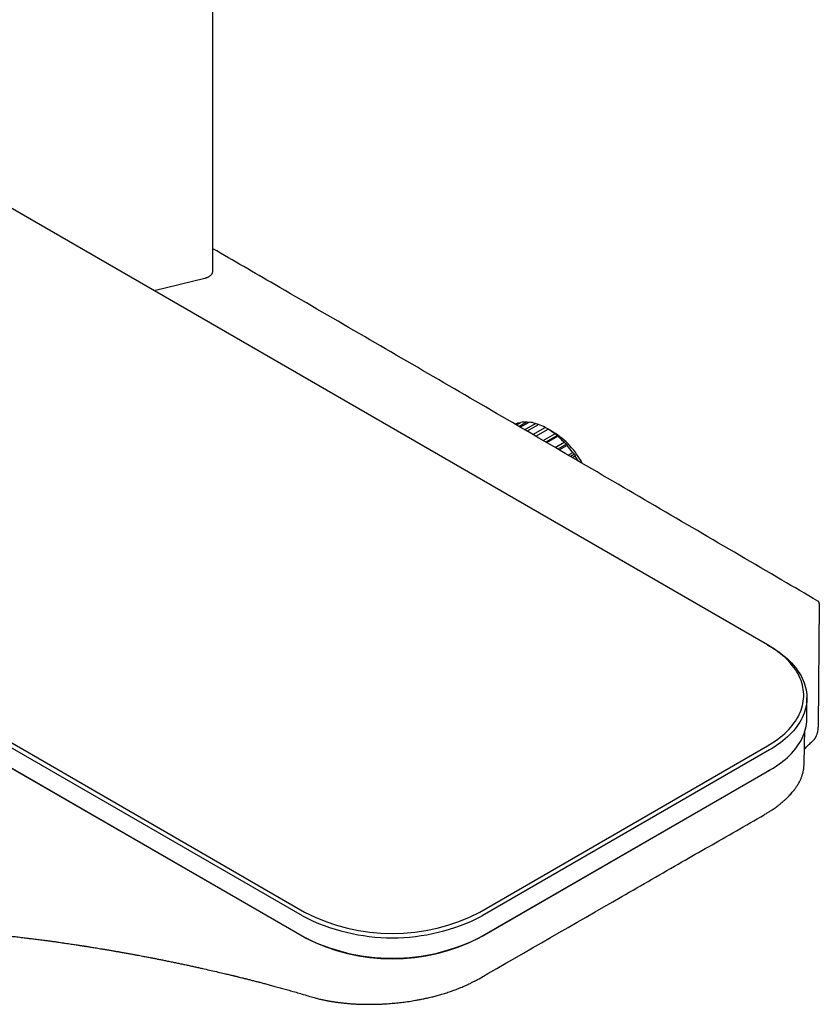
# Model space of a CAD drawing. Header units: millimetres. Extents: x 8 to 1894, y 12 to 2723.
# Tile 10 of 152: x 1731 to 1859, y 269 to 427. Entities that reach past the tile are written whole.
import ezdxf

# ---------------------------------------------------------------- set-up
doc = ezdxf.new("R2010")
doc.units = ezdxf.units.MM

msp = doc.modelspace()

# ---------------------------------------------------------------- linework, layer by layer
at = {"color": 7, "linetype": 'Continuous', "lineweight": 30}
for p, q in [((1761.63, 386.59), (1761.63, 1166.17)), ((1850.25, 326.82), (1616.91, 461.53)), ((1542.94, 418.83), (1776.29, 284.13)), ((1775.93, 283.51), (1542.59, 418.22)), ((1542.59, 414.96), (1775.93, 280.25)), ((1776.29, 280.04), (1542.94, 414.75)), ((1752.24, 383.41), (1760.36, 385.4)), ((1810.02, 362.01), (1810.42, 362.24)), ((1810.13, 361.95), (1810.81, 362.35)), ((1810.58, 362.21), (1810.42, 362.24)), ((1810.51, 361.72), (1811.74, 362.43)), ((1810.76, 361.58), (1812.18, 362.4)), ((1811.44, 361.18), (1813.19, 362.2)), ((1811.81, 360.97), (1813.67, 362.04)), ((1812.76, 360.42), (1814.73, 361.56)), ((1813.24, 360.14), (1815.21, 361.27)), ((1814.4, 359.46), (1816.27, 360.54)), ((1816.03, 360.81), (1815.22, 361.28)), ((1816.71, 360.24), (1814.88, 359.18)), ((1814.98, 359.12), (1816.75, 360.14)), ((1816.31, 358.34), (1817.76, 359.18)), ((1818.13, 358.88), (1816.76, 358.09)), ((1816.95, 357.97), (1818.2, 358.69)), ((1818.4, 357.13), (1819.13, 357.55)), ((1819.43, 357.27), (1818.79, 356.9)), ((1819.07, 356.73), (1819.52, 356.99)), ((1858.4, 313.77), (1858.55, 333.36)), ((1850.25, 326.82), (1850.6, 326.62)), ((1856.55, 315.07), (1856.55, 318.33)), ((1804.29, 284.13), (1850.25, 310.66)), ((1850.6, 310.05), (1804.64, 283.51)), ((1804.64, 280.25), (1850.6, 306.78)), ((1850.6, 306.78), (1850.25, 306.58)), ((1856.1, 307.56), (1856.1, 307.57)), ((1850.25, 306.58), (1804.29, 280.04)), ((1777.38, 270.57), (1777.38, 270.57))]:
    msp.add_line(p, q, dxfattribs=at)
at = {"color": 7, "linetype": 'Continuous', "lineweight": 30, "flags": 128}
for points in [[(1850.25, 310.66), (1850.69, 310.92), (1851.12, 311.19), (1851.53, 311.47), (1851.93, 311.76), (1852.31, 312.05), (1852.67, 312.35), (1853.02, 312.66), (1853.34, 312.97), (1853.66, 313.29), (1853.95, 313.62), (1854.23, 313.95), (1854.48, 314.28), (1854.72, 314.62), (1854.94, 314.97), (1855.14, 315.31), (1855.32, 315.67), (1855.48, 316.02), (1855.62, 316.38), (1855.74, 316.74), (1855.84, 317.1), (1855.93, 317.46), (1855.99, 317.83), (1856.03, 318.19), (1856.05, 318.56), (1856.05, 318.93), (1856.03, 319.29), (1855.99, 319.66), (1855.93, 320.02), (1855.84, 320.39), (1855.74, 320.75), (1855.62, 321.11), (1855.48, 321.46), (1855.32, 321.82), (1855.14, 322.17), (1854.94, 322.52), (1854.72, 322.86), (1854.48, 323.2), (1854.23, 323.54), (1853.95, 323.87), (1853.66, 324.19), (1853.34, 324.51), (1853.02, 324.82), (1852.67, 325.13), (1852.31, 325.43), (1851.93, 325.72), (1851.53, 326.01), (1851.12, 326.29), (1850.69, 326.56), (1850.25, 326.82)], [(1850.6, 326.62), (1851.06, 326.35), (1851.49, 326.07), (1851.92, 325.79), (1852.32, 325.49), (1852.71, 325.19), (1853.08, 324.88), (1853.44, 324.57), (1853.78, 324.25), (1854.1, 323.92), (1854.4, 323.59), (1854.68, 323.25), (1854.94, 322.91), (1855.19, 322.56), (1855.41, 322.2), (1855.62, 321.85), (1855.8, 321.49), (1855.97, 321.12), (1856.11, 320.76), (1856.24, 320.39), (1856.34, 320.02), (1856.42, 319.65), (1856.49, 319.27), (1856.53, 318.9), (1856.55, 318.52), (1856.55, 318.15), (1856.53, 317.77), (1856.49, 317.4), (1856.42, 317.02), (1856.34, 316.65), (1856.24, 316.28), (1856.11, 315.91), (1855.97, 315.54), (1855.8, 315.18), (1855.62, 314.82), (1855.41, 314.46), (1855.19, 314.11), (1854.94, 313.76), (1854.68, 313.42), (1854.4, 313.08), (1854.1, 312.75), (1853.78, 312.42), (1853.44, 312.1), (1853.08, 311.78), (1852.71, 311.48), (1852.32, 311.17), (1851.92, 310.88), (1851.49, 310.6), (1851.06, 310.32), (1850.6, 310.05)], [(1850.6, 306.78), (1851.06, 307.05), (1851.49, 307.33), (1851.92, 307.62), (1852.32, 307.91), (1852.71, 308.21), (1853.08, 308.52), (1853.44, 308.83), (1853.78, 309.15), (1854.1, 309.48), (1854.4, 309.81), (1854.68, 310.15), (1854.94, 310.5), (1855.19, 310.84), (1855.41, 311.2), (1855.62, 311.55), (1855.8, 311.91), (1855.97, 312.28), (1856.11, 312.64), (1856.24, 313.01), (1856.34, 313.38), (1856.42, 313.76), (1856.49, 314.13), (1856.53, 314.5), (1856.55, 314.88), (1856.55, 315.07)]]:
    msp.add_lwpolyline(points, dxfattribs=at)
at = {"color": 7, "linetype": 'Continuous', "lineweight": 30}
for centre, radius, start, end in [((1811.51, 358.85), 3.57, 107.7738, 115.8797), ((1811.65, 358.2), 4.22, 88.8255, 101.3935), ((1811.53, 356.57), 5.86, 73.5258, 83.6249), ((1810.73, 354.2), 8.37, 61.5103, 69.4715), ((1809.2, 351.54), 11.45, 51.8284, 58.2908), ((1809.05, 349.69), 13.13, 27.7922, 57.8871), ((1807.25, 349.16), 14.52, 43.6369, 49.1507), ((1805.48, 347.53), 16.93, 36.3054, 41.2837), ((1804.59, 346.87), 18.03, 31.0222, 34.1185), ((1790.29, 311.19), 31.18, 242.5888, 297.4112), ((1790.29, 311.12), 30.41, 242.5888, 297.4112), ((1790.29, 307.93), 31.18, 242.5888, 297.4112), ((1790.29, 307.04), 30.41, 242.5888, 297.4112)]:
    msp.add_arc(centre, radius, start, end, dxfattribs=at)
for points, knots in [([(1858.3, 333.8), (1856.39, 334.92), (1849.98, 338.68), (1839.06, 345.06), (1825.55, 352.96), (1812.04, 360.84), (1798.53, 368.7), (1785.01, 376.55), (1772.71, 383.69), (1764.92, 388.19), (1761.63, 390.1)], [0, 0, 0, 0, 0.059181, 0.198961, 0.338741, 0.47852, 0.6183, 0.75808, 0.89786, 1, 1, 1, 1]), ([(1760.36, 385.4), (1760.39, 385.41), (1760.48, 385.43), (1760.63, 385.48), (1760.79, 385.54), (1760.95, 385.62), (1761.09, 385.7), (1761.22, 385.8), (1761.33, 385.91), (1761.43, 386.02), (1761.51, 386.14), (1761.57, 386.26), (1761.6, 386.39), (1761.62, 386.5), (1761.62, 386.57), (1761.62, 386.6)], [0, 0, 0, 0, 0.044783, 0.12884, 0.213263, 0.298079, 0.383245, 0.468574, 0.553615, 0.637784, 0.720422, 0.801025, 0.879456, 0.955988, 1, 1, 1, 1]), ([(1812.05, 362.33), (1812.03, 362.33), (1811.93, 362.37), (1811.82, 362.4), (1811.74, 362.43)], [0, 0, 0, 0, 0.207341, 1, 1, 1, 1]), ([(1813.62, 362.01), (1813.55, 362.03), (1813.41, 362.1), (1813.27, 362.16), (1813.19, 362.2)], [0, 0, 0, 0, 0.440886, 1, 1, 1, 1]), ([(1815.22, 361.28), (1815.13, 361.33), (1814.96, 361.42), (1814.8, 361.51), (1814.73, 361.56)], [0, 0, 0, 0, 0.559494, 1, 1, 1, 1]), ([(1815.22, 361.28), (1815.22, 361.28), (1815.22, 361.28), (1815.21, 361.27), (1815.21, 361.27)], [0, 0, 0, 0, 0.559494, 1, 1, 1, 1]), ([(1816.71, 360.24), (1816.63, 360.29), (1816.48, 360.39), (1816.34, 360.49), (1816.27, 360.54)], [0, 0, 0, 0, 0.559494, 1, 1, 1, 1]), ([(1816.71, 360.24), (1816.71, 360.22), (1816.73, 360.19), (1816.74, 360.16), (1816.75, 360.14)], [0, 0, 0, 0, 0.559494, 1, 1, 1, 1]), ([(1818.13, 358.88), (1818.06, 358.94), (1817.94, 359.04), (1817.81, 359.14), (1817.76, 359.18)], [0, 0, 0, 0, 0.559494, 1, 1, 1, 1]), ([(1818.13, 358.88), (1818.14, 358.85), (1818.17, 358.78), (1818.19, 358.72), (1818.2, 358.69)], [0, 0, 0, 0, 0.559494, 1, 1, 1, 1]), ([(1819.43, 357.27), (1819.37, 357.32), (1819.27, 357.41), (1819.17, 357.51), (1819.13, 357.55)], [0, 0, 0, 0, 0.559494, 1, 1, 1, 1]), ([(1819.43, 357.27), (1819.44, 357.22), (1819.48, 357.12), (1819.51, 357.03), (1819.52, 356.99)], [0, 0, 0, 0, 0.5594943, 1, 1, 1, 1]), ([(1858.55, 333.37), (1858.54, 333.41), (1858.54, 333.5), (1858.48, 333.62), (1858.41, 333.73), (1858.33, 333.78), (1858.3, 333.8)], [0, 0, 0, 0, 0.247295, 0.502184, 0.755925, 1, 1, 1, 1]), ([(1857.44, 311.4), (1857.5, 311.45), (1857.61, 311.56), (1857.75, 311.72), (1857.85, 311.86), (1857.92, 311.97), (1857.97, 312.05), (1858.01, 312.13), (1858.06, 312.22), (1858.12, 312.35), (1858.19, 312.53), (1858.27, 312.76), (1858.33, 313.05), (1858.38, 313.4), (1858.39, 313.66), (1858.4, 313.79)], [0, 0, 0, 0, 0.099172, 0.182386, 0.249879, 0.301842, 0.338414, 0.364421, 0.400654, 0.458885, 0.534232, 0.626227, 0.734487, 0.859362, 1, 1, 1, 1]), ([(1856.1, 307.56), (1856.1, 307.57), (1856.15, 309.39), (1856.19, 311.21), (1856.23, 313.03)], [0, 0, 0, 0, 0.003293, 1, 1, 1, 1]), ([(1856.16, 310.17), (1856.23, 310.24), (1856.47, 310.48), (1856.88, 310.9), (1857.25, 311.23), (1857.44, 311.4)], [0, 0, 0, 0, 0.1671094, 0.5744399, 1, 1, 1, 1]), ([(1849.73, 299.67), (1849.89, 299.77), (1850.2, 299.95), (1850.63, 300.21), (1851, 300.45), (1851.33, 300.68), (1851.63, 300.89), (1851.89, 301.09), (1852.12, 301.26), (1852.32, 301.42), (1852.48, 301.55), (1852.61, 301.66), (1852.73, 301.76), (1852.87, 301.89), (1853.03, 302.03), (1853.21, 302.19), (1853.44, 302.41), (1853.7, 302.67), (1853.98, 302.97), (1854.21, 303.24), (1854.4, 303.47), (1854.56, 303.67), (1854.71, 303.87), (1854.85, 304.07), (1854.97, 304.26), (1855.08, 304.42), (1855.16, 304.56), (1855.23, 304.68), (1855.29, 304.78), (1855.34, 304.88), (1855.4, 305), (1855.48, 305.16), (1855.57, 305.36), (1855.66, 305.56), (1855.73, 305.75), (1855.8, 305.93), (1855.86, 306.14), (1855.92, 306.35), (1855.97, 306.54), (1856.01, 306.72), (1856.03, 306.86), (1856.05, 306.97), (1856.06, 307.08), (1856.08, 307.22), (1856.09, 307.39), (1856.1, 307.51), (1856.1, 307.57)], [0, 0, 0, 0, 0.044293, 0.084169, 0.119988, 0.153129, 0.183792, 0.211514, 0.236733, 0.258705, 0.277317, 0.290463, 0.303998, 0.320439, 0.339778, 0.361664, 0.385967, 0.427176, 0.466401, 0.502933, 0.529087, 0.554398, 0.578966, 0.602944, 0.629267, 0.64567, 0.662318, 0.676884, 0.689249, 0.699796, 0.71258, 0.728683, 0.757052, 0.780727, 0.799299, 0.820329, 0.844387, 0.868555, 0.88955, 0.908914, 0.925806, 0.934091, 0.945616, 0.960462, 0.978601, 1, 1, 1, 1]), ([(1804.16, 273.47), (1811.76, 277.85), (1822.58, 284.07), (1834.8, 291.1), (1842.39, 295.46), (1846.77, 297.97), (1849.73, 299.67)], [0, 0, 0, 0, 0.500652, 0.711596, 0.804831, 1, 1, 1, 1]), ([(1718.38, 281.19), (1718.6, 281.17), (1719.04, 281.15), (1719.67, 281.11), (1720.27, 281.07), (1720.82, 281.03), (1721.33, 281), (1721.8, 280.96), (1722.22, 280.93), (1722.61, 280.9), (1722.95, 280.88), (1723.25, 280.85), (1723.51, 280.83), (1723.72, 280.81), (1723.9, 280.8), (1724.07, 280.78), (1724.21, 280.77), (1724.35, 280.76), (1724.47, 280.75), (1724.59, 280.74), (1724.73, 280.73), (1724.9, 280.71), (1725.1, 280.69), (1725.34, 280.67), (1725.64, 280.64), (1726, 280.61), (1726.4, 280.57), (1726.84, 280.53), (1727.37, 280.48), (1727.95, 280.42), (1728.57, 280.35), (1729.16, 280.29), (1729.73, 280.23), (1730.26, 280.17), (1730.76, 280.11), (1731.23, 280.05), (1731.67, 280), (1732.08, 279.95), (1732.47, 279.9), (1732.84, 279.86), (1733.22, 279.81), (1733.63, 279.76), (1734.08, 279.7), (1734.58, 279.63), (1735.14, 279.56), (1735.73, 279.48), (1736.36, 279.39), (1736.95, 279.31), (1737.51, 279.23), (1738.02, 279.16), (1738.51, 279.08), (1738.97, 279.02), (1739.38, 278.95), (1739.75, 278.9), (1740.08, 278.85), (1740.36, 278.8), (1740.61, 278.77), (1740.81, 278.74), (1740.98, 278.71), (1741.13, 278.69), (1741.29, 278.66), (1741.47, 278.63), (1741.69, 278.6), (1741.95, 278.55), (1742.26, 278.51), (1742.62, 278.45), (1743.01, 278.38), (1743.45, 278.31), (1743.92, 278.23), (1744.42, 278.15), (1744.95, 278.06), (1745.49, 277.97), (1746.04, 277.87), (1746.59, 277.78), (1747.16, 277.68), (1747.75, 277.57), (1748.36, 277.46), (1748.93, 277.36), (1749.46, 277.26), (1749.94, 277.17), (1750.39, 277.08), (1750.79, 277.01), (1751.18, 276.93), (1751.61, 276.85), (1752.1, 276.76), (1752.65, 276.65), (1753.25, 276.53), (1753.89, 276.4), (1754.58, 276.26), (1755.27, 276.12), (1755.96, 275.98), (1756.64, 275.83), (1757.33, 275.69), (1758.01, 275.54), (1758.67, 275.4), (1759.33, 275.25), (1760.13, 275.07), (1761.08, 274.86), (1762.16, 274.61), (1763, 274.41), (1763.61, 274.27), (1763.99, 274.18), (1764.33, 274.1), (1764.63, 274.03), (1764.87, 273.97), (1765.07, 273.92), (1765.24, 273.88), (1765.41, 273.84), (1765.61, 273.79), (1765.9, 273.72), (1766.29, 273.62), (1766.78, 273.5), (1767.33, 273.36), (1767.92, 273.21), (1768.53, 273.06), (1769.14, 272.9), (1769.77, 272.73), (1770.45, 272.55), (1771.18, 272.36), (1771.95, 272.14), (1772.77, 271.92), (1773.61, 271.68), (1774.49, 271.43), (1775.41, 271.16), (1776.38, 270.87), (1777.04, 270.67), (1777.37, 270.57)], [0, 0, 0, 0, 0.011947, 0.023153, 0.033616, 0.043338, 0.052318, 0.060556, 0.068052, 0.074806, 0.080818, 0.086088, 0.090616, 0.094402, 0.097467, 0.100125, 0.102923, 0.105277, 0.107195, 0.109224, 0.111714, 0.114667, 0.118081, 0.121956, 0.127484, 0.13374, 0.140727, 0.148443, 0.156888, 0.168163, 0.178946, 0.189203, 0.198936, 0.208143, 0.216826, 0.224984, 0.232617, 0.239725, 0.246308, 0.25245, 0.258927, 0.26593, 0.273457, 0.282343, 0.291864, 0.30202, 0.312811, 0.324236, 0.332767, 0.341618, 0.350186, 0.358024, 0.365133, 0.371405, 0.376974, 0.381839, 0.386, 0.389458, 0.392212, 0.394498, 0.397146, 0.400385, 0.404103, 0.408322, 0.413731, 0.419791, 0.426504, 0.43387, 0.441888, 0.450559, 0.459332, 0.468686, 0.478252, 0.487431, 0.496217, 0.507206, 0.517509, 0.527126, 0.536055, 0.544298, 0.551725, 0.558488, 0.564775, 0.571459, 0.580076, 0.589413, 0.599469, 0.610244, 0.621738, 0.633951, 0.64499, 0.656552, 0.668169, 0.679537, 0.690656, 0.701526, 0.712147, 0.730971, 0.748957, 0.766107, 0.773058, 0.779363, 0.785, 0.789969, 0.794271, 0.797182, 0.799755, 0.802612, 0.805892, 0.809595, 0.817017, 0.825243, 0.834271, 0.844103, 0.854737, 0.864274, 0.874628, 0.885814, 0.89783, 0.910677, 0.924354, 0.93801, 0.952402, 0.967532, 0.983397, 1, 1, 1, 1]), ([(1777.38, 270.57), (1777.52, 270.53), (1777.77, 270.46), (1778.14, 270.36), (1778.48, 270.27), (1778.79, 270.2), (1779.07, 270.13), (1779.34, 270.08), (1779.56, 270.03), (1779.73, 270), (1779.85, 269.98), (1779.96, 269.95), (1780.1, 269.93), (1780.27, 269.9), (1780.47, 269.87), (1780.8, 269.81), (1781.25, 269.74), (1781.84, 269.67), (1782.47, 269.59), (1783.15, 269.53), (1783.86, 269.47), (1784.6, 269.43), (1785.36, 269.4), (1786.13, 269.39), (1786.89, 269.38), (1787.61, 269.39), (1788.28, 269.42), (1788.9, 269.44), (1789.47, 269.48), (1790, 269.52), (1790.5, 269.56), (1791.15, 269.62), (1791.97, 269.71), (1792.99, 269.85), (1793.89, 270), (1794.67, 270.14), (1795.34, 270.28), (1796.04, 270.43), (1796.77, 270.6), (1797.5, 270.79), (1798.25, 271), (1799.01, 271.24), (1799.77, 271.5), (1800.4, 271.72), (1800.89, 271.92), (1801.27, 272.07), (1801.63, 272.22), (1801.99, 272.38), (1802.36, 272.55), (1802.76, 272.74), (1803.2, 272.96), (1803.67, 273.2), (1803.99, 273.38), (1804.16, 273.47)], [0, 0, 0, 0, 0.0183878, 0.0350599, 0.0500226, 0.0632813, 0.0748407, 0.0869062, 0.0963288, 0.1031132, 0.1072624, 0.1115759, 0.1171318, 0.1239815, 0.1321244, 0.1415593, 0.163057, 0.1859429, 0.2101474, 0.2356776, 0.2625383, 0.2887772, 0.3161383, 0.3439669, 0.3704022, 0.3953365, 0.4187754, 0.4395097, 0.4589222, 0.4770156, 0.4937919, 0.5094377, 0.543052, 0.5778445, 0.6137885, 0.6355837, 0.6587415, 0.6835127, 0.7099143, 0.7353434, 0.7621606, 0.7904707, 0.8191727, 0.8469773, 0.8621425, 0.8770082, 0.8915689, 0.9058199, 0.9209479, 0.9377837, 0.9565762, 0.9773186, 1, 1, 1, 1])]:
    msp.add_open_spline(points, degree=3, knots=knots, dxfattribs=at)

doc.saveas('drawing.dxf')
